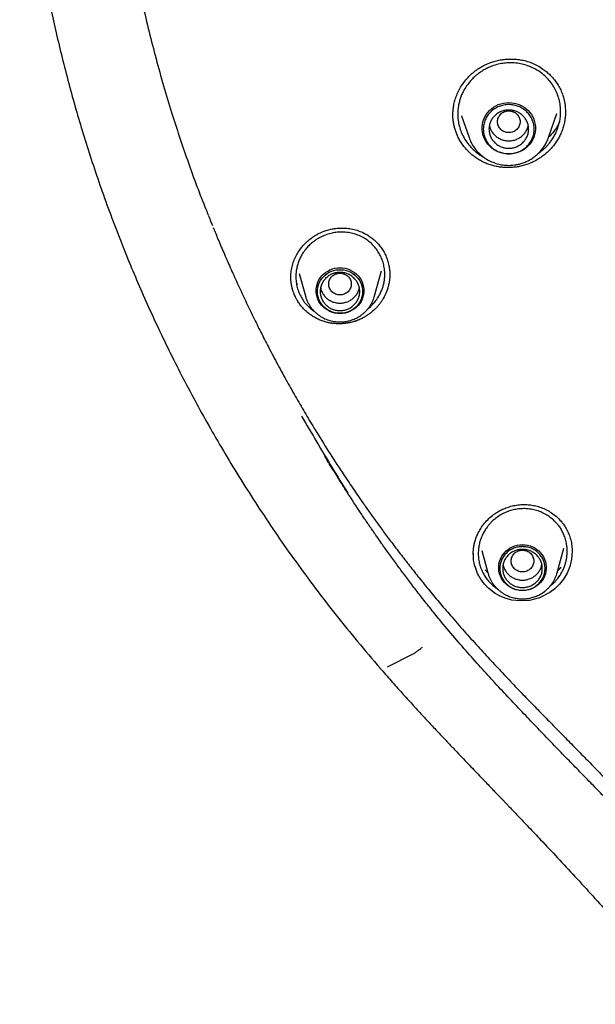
# Model space of a CAD drawing. Header units: millimetres. Extents: x 8 to 849, y 12 to 2010.
# Tile 71 of 113: x 359 to 379, y 1792 to 1827. Entities that reach past the tile are written whole.
import ezdxf

# ---------------------------------------------------------------- set-up
doc = ezdxf.new("R2010")
doc.units = ezdxf.units.MM

msp = doc.modelspace()

# ---------------------------------------------------------------- linework, layer by layer
at = {"color": 7, "linetype": 'Continuous', "lineweight": 30}
for p, q in [((377.506, 1822.78), (377.8, 1823.632)), ((377.8, 1823.632), (377.798, 1823.626)), ((378.101, 1823.715), (378.103, 1823.677)), ((374.432, 1823.546), (374.696, 1822.78)), ((374.438, 1823.539), (374.435, 1823.547)), ((371.36, 1817.182), (371.599, 1818.064)), ((368.403, 1817.821), (368.403, 1817.835)), ((368.7, 1817.972), (368.914, 1817.182)), ((371.895, 1817.97), (371.894, 1817.931)), ((368.637, 1817.568), (368.62, 1817.602)), ((371.362, 1817.189), (371.36, 1817.182)), ((378.109, 1808.992), (378.13, 1808.957)), ((374.847, 1808.043), (374.847, 1808.061)), ((375.146, 1808.186), (375.361, 1807.393)), ((377.807, 1807.393), (378.043, 1808.264)), ((378.341, 1808.156), (378.341, 1808.134)), ((375.356, 1807.392), (375.266, 1807.497)), ((377.809, 1807.399), (377.807, 1807.393)), ((375.504, 1806.977), (375.383, 1807.102)), ((371.821, 1804.073), (372.722, 1804.528))]:
    msp.add_line(p, q, dxfattribs=at)
at = {"color": 7, "linetype": 'Continuous', "lineweight": 30, "flags": 128}
for points in [[(376.101, 1822.197), (376.006, 1822.202), (375.911, 1822.216), (375.819, 1822.239), (375.729, 1822.271), (375.643, 1822.311), (375.562, 1822.36), (375.486, 1822.417), (375.417, 1822.48), (375.355, 1822.55), (375.3, 1822.626), (375.254, 1822.706), (375.216, 1822.791), (375.188, 1822.879), (375.168, 1822.969), (375.159, 1823.06), (375.159, 1823.153), (375.168, 1823.244), (375.188, 1823.334), (375.216, 1823.422), (375.254, 1823.507), (375.3, 1823.588), (375.355, 1823.663), (375.417, 1823.733), (375.486, 1823.797), (375.562, 1823.853), (375.643, 1823.902), (375.729, 1823.942), (375.819, 1823.974), (375.911, 1823.997), (376.006, 1824.011), (376.101, 1824.016), (376.197, 1824.011), (376.291, 1823.997), (376.384, 1823.974), (376.473, 1823.942), (376.559, 1823.902), (376.64, 1823.853), (376.716, 1823.797), (376.785, 1823.733), (376.847, 1823.663), (376.902, 1823.588), (376.948, 1823.507), (376.986, 1823.422), (377.015, 1823.334), (377.034, 1823.244), (377.044, 1823.153), (377.044, 1823.06), (377.034, 1822.969), (377.015, 1822.879), (376.986, 1822.791), (376.948, 1822.706), (376.902, 1822.626), (376.847, 1822.55), (376.785, 1822.48), (376.716, 1822.417), (376.64, 1822.36), (376.559, 1822.311), (376.473, 1822.271), (376.384, 1822.239), (376.291, 1822.216), (376.197, 1822.202), (376.101, 1822.197)], [(370.137, 1818.176), (370.228, 1818.171), (370.318, 1818.157), (370.405, 1818.134), (370.49, 1818.101), (370.57, 1818.06), (370.646, 1818.011), (370.715, 1817.954), (370.778, 1817.891), (370.833, 1817.821), (370.88, 1817.746), (370.918, 1817.666), (370.947, 1817.583), (370.966, 1817.497), (370.976, 1817.41), (370.976, 1817.322), (370.966, 1817.235), (370.947, 1817.15), (370.918, 1817.067), (370.88, 1816.987), (370.833, 1816.912), (370.778, 1816.842), (370.715, 1816.778), (370.646, 1816.722), (370.57, 1816.672), (370.49, 1816.631), (370.405, 1816.599), (370.318, 1816.575), (370.228, 1816.561), (370.137, 1816.557), (370.046, 1816.561), (369.956, 1816.575), (369.869, 1816.599), (369.784, 1816.631), (369.704, 1816.672), (369.629, 1816.722), (369.559, 1816.778), (369.497, 1816.842), (369.442, 1816.912), (369.395, 1816.987), (369.356, 1817.067), (369.327, 1817.15), (369.308, 1817.235), (369.298, 1817.322), (369.298, 1817.41), (369.308, 1817.497), (369.327, 1817.583), (369.356, 1817.666), (369.395, 1817.746), (369.442, 1817.821), (369.497, 1817.891), (369.559, 1817.954), (369.629, 1818.011), (369.704, 1818.06), (369.784, 1818.101), (369.869, 1818.134), (369.956, 1818.157), (370.046, 1818.171), (370.137, 1818.176)], [(370.137, 1816.566), (370.049, 1816.57), (369.962, 1816.584), (369.877, 1816.608), (369.796, 1816.64), (369.718, 1816.68), (369.646, 1816.728), (369.579, 1816.784), (369.52, 1816.847), (369.467, 1816.915), (369.423, 1816.989), (369.388, 1817.066), (369.362, 1817.147), (369.345, 1817.231), (369.337, 1817.315), (369.34, 1817.4), (369.352, 1817.484), (369.374, 1817.567), (369.404, 1817.646), (369.444, 1817.722), (369.492, 1817.793), (369.549, 1817.859), (369.612, 1817.918), (369.681, 1817.97), (369.756, 1818.015), (369.836, 1818.051), (369.919, 1818.079), (370.005, 1818.097), (370.093, 1818.106), (370.181, 1818.106), (370.269, 1818.097), (370.355, 1818.079), (370.438, 1818.051), (370.518, 1818.015), (370.593, 1817.97), (370.662, 1817.918), (370.726, 1817.859), (370.782, 1817.793), (370.83, 1817.722), (370.87, 1817.646), (370.901, 1817.567), (370.922, 1817.484), (370.934, 1817.4), (370.937, 1817.315), (370.93, 1817.231), (370.913, 1817.147), (370.886, 1817.066), (370.851, 1816.989), (370.807, 1816.915), (370.755, 1816.847), (370.695, 1816.784), (370.628, 1816.728), (370.556, 1816.68), (370.479, 1816.64), (370.397, 1816.608), (370.312, 1816.584), (370.225, 1816.57), (370.137, 1816.566)], [(376.584, 1808.387), (376.675, 1808.382), (376.765, 1808.368), (376.852, 1808.344), (376.937, 1808.312), (377.017, 1808.271), (377.093, 1808.222), (377.162, 1808.165), (377.225, 1808.101), (377.28, 1808.031), (377.327, 1807.956), (377.365, 1807.877), (377.394, 1807.793), (377.413, 1807.708), (377.423, 1807.621), (377.423, 1807.533), (377.413, 1807.446), (377.394, 1807.36), (377.365, 1807.277), (377.327, 1807.198), (377.28, 1807.122), (377.225, 1807.053), (377.162, 1806.989), (377.093, 1806.932), (377.017, 1806.883), (376.937, 1806.842), (376.852, 1806.809), (376.765, 1806.786), (376.675, 1806.772), (376.584, 1806.767), (376.493, 1806.772), (376.403, 1806.786), (376.316, 1806.809), (376.231, 1806.842), (376.151, 1806.883), (376.076, 1806.932), (376.006, 1806.989), (375.944, 1807.053), (375.889, 1807.122), (375.842, 1807.198), (375.803, 1807.277), (375.774, 1807.36), (375.755, 1807.446), (375.745, 1807.533), (375.745, 1807.621), (375.755, 1807.708), (375.774, 1807.793), (375.803, 1807.877), (375.842, 1807.956), (375.889, 1808.031), (375.944, 1808.101), (376.006, 1808.165), (376.076, 1808.222), (376.151, 1808.271), (376.231, 1808.312), (376.316, 1808.344), (376.403, 1808.368), (376.493, 1808.382), (376.584, 1808.387)], [(378.343, 1808.151), (378.344, 1808.146), (378.321, 1807.875), (378.258, 1807.619), (378.161, 1807.385), (378.035, 1807.173), (377.888, 1806.988), (377.725, 1806.829), (377.55, 1806.697), (377.186, 1806.512), (376.83, 1806.419), (376.5, 1806.398), (376.21, 1806.432), (375.969, 1806.498), (375.775, 1806.58), (375.624, 1806.665), (375.513, 1806.741), (375.438, 1806.801), (375.394, 1806.839), (375.384, 1806.849), (375.381, 1806.851), (375.38, 1806.852), (375.38, 1806.852), (375.38, 1806.852), (375.38, 1806.852), (375.38, 1806.852)]]:
    msp.add_lwpolyline(points, dxfattribs=at)
at = {"color": 7, "linetype": 'Continuous', "lineweight": 30}
for points, knots in [([(377.417, 1873.446), (377.154, 1873.199), (376.513, 1872.594), (375.741, 1871.799), (375.211, 1871.235), (375.022, 1871.029), (374.969, 1870.972), (374.917, 1870.916), (374.865, 1870.859), (374.814, 1870.802), (374.762, 1870.745), (374.709, 1870.687), (374.644, 1870.615), (374.547, 1870.507), (374.404, 1870.347), (374.21, 1870.128), (373.972, 1869.854), (373.69, 1869.526), (373.36, 1869.134), (372.982, 1868.676), (372.558, 1868.148), (372.095, 1867.554), (371.595, 1866.891), (371.062, 1866.159), (370.626, 1865.537), (370.321, 1865.087), (370.152, 1864.835), (370.01, 1864.62), (369.871, 1864.407), (369.734, 1864.196), (369.6, 1863.987), (369.394, 1863.662), (369.124, 1863.226), (368.742, 1862.593), (368.336, 1861.894), (367.914, 1861.136), (367.608, 1860.565), (367.403, 1860.17), (367.285, 1859.942), (367.172, 1859.718), (367.062, 1859.5), (366.956, 1859.285), (366.854, 1859.076), (366.498, 1858.34), (365.917, 1857.063), (365.168, 1855.219), (364.496, 1853.349), (363.926, 1851.53), (363.448, 1849.768), (363.067, 1848.137), (362.841, 1846.999), (362.727, 1846.364), (362.693, 1846.166), (362.659, 1845.968), (362.626, 1845.77), (362.594, 1845.572), (362.539, 1845.222), (362.461, 1844.698), (362.364, 1843.979), (362.271, 1843.194), (362.186, 1842.343), (362.12, 1841.541), (362.071, 1840.801), (362.037, 1840.137), (362.011, 1839.444), (361.994, 1838.714), (361.989, 1837.951), (361.997, 1837.13), (362.02, 1836.291), (362.058, 1835.457), (362.106, 1834.682), (362.162, 1833.967), (362.225, 1833.292), (362.292, 1832.662), (362.346, 1832.21), (362.38, 1831.937), (362.395, 1831.82), (362.41, 1831.707), (362.425, 1831.597), (362.44, 1831.49), (362.454, 1831.387), (362.553, 1830.683), (362.766, 1829.374), (363.155, 1827.465), (363.625, 1825.557), (364.154, 1823.729), (364.738, 1821.985), (365.179, 1820.772), (365.45, 1820.121), (365.494, 1820.017)], [0, 0, 0, 0, 0.01833, 0.044809, 0.056459, 0.057767, 0.059075, 0.060382, 0.06169, 0.062998, 0.064306, 0.065613, 0.067014, 0.069245, 0.07302, 0.077992, 0.08416, 0.091526, 0.100088, 0.110317, 0.121855, 0.1347, 0.148853, 0.164314, 0.181083, 0.187746, 0.192203, 0.196606, 0.200958, 0.205258, 0.209507, 0.213704, 0.224982, 0.23587, 0.251628, 0.266492, 0.280464, 0.284968, 0.289371, 0.293673, 0.297873, 0.301972, 0.30597, 0.309867, 0.344064, 0.378259, 0.412454, 0.446648, 0.476739, 0.50683, 0.53331, 0.536778, 0.540246, 0.543713, 0.547181, 0.550649, 0.554116, 0.565529, 0.578063, 0.591718, 0.606495, 0.622393, 0.63341, 0.644908, 0.656887, 0.669347, 0.682792, 0.696439, 0.711884, 0.726313, 0.739726, 0.752122, 0.763503, 0.774848, 0.784963, 0.787065, 0.789105, 0.791082, 0.792998, 0.794852, 0.796644, 0.798374, 0.831702, 0.865311, 0.8992, 0.93337, 0.963672, 0.994192, 1, 1, 1, 1]), ([(358.927, 1841.199), (358.923, 1841.139), (358.916, 1841.017), (358.906, 1840.804), (358.892, 1840.566), (358.878, 1840.288), (358.865, 1839.993), (358.853, 1839.681), (358.842, 1839.352), (358.832, 1838.984), (358.825, 1838.573), (358.821, 1838.12), (358.82, 1837.643), (358.825, 1837.171), (358.833, 1836.707), (358.845, 1836.251), (358.863, 1835.773), (358.886, 1835.269), (358.916, 1834.738), (358.953, 1834.181), (358.997, 1833.614), (359.049, 1833.039), (359.107, 1832.456), (359.175, 1831.851), (359.254, 1831.223), (359.344, 1830.572), (359.449, 1829.876), (359.572, 1829.134), (359.716, 1828.344), (359.879, 1827.527), (360.061, 1826.683), (360.265, 1825.812), (360.492, 1824.915), (360.736, 1824.018), (360.997, 1823.124), (361.275, 1822.234), (361.576, 1821.323), (361.904, 1820.392), (362.26, 1819.442), (362.625, 1818.522), (362.998, 1817.634), (363.375, 1816.778), (363.776, 1815.911), (364.203, 1815.033), (364.653, 1814.15), (365.126, 1813.263), (365.624, 1812.372), (366.149, 1811.474), (366.707, 1810.564), (367.298, 1809.641), (367.925, 1808.708), (368.583, 1807.771), (369.275, 1806.833), (369.999, 1805.893), (370.76, 1804.956), (371.287, 1804.338), (371.552, 1804.026)], [0, 0, 0, 0, 0.004314, 0.008883, 0.015361, 0.022297, 0.029664, 0.037461, 0.045686, 0.054338, 0.065078, 0.076406, 0.088319, 0.100824, 0.111713, 0.123062, 0.134989, 0.147581, 0.160844, 0.174786, 0.189412, 0.203427, 0.218029, 0.233225, 0.24902, 0.265421, 0.282434, 0.301701, 0.321712, 0.342476, 0.363997, 0.386283, 0.40934, 0.433174, 0.455709, 0.478907, 0.502772, 0.527309, 0.552522, 0.578416, 0.601105, 0.6243, 0.648002, 0.672211, 0.696924, 0.721687, 0.746936, 0.77267, 0.798887, 0.826137, 0.853886, 0.882133, 0.910873, 0.940101, 0.969812, 1, 1, 1, 1]), ([(374.126, 1823.568), (374.127, 1823.614), (374.128, 1823.715), (374.147, 1823.876), (374.183, 1824.051), (374.24, 1824.234), (374.32, 1824.42), (374.424, 1824.604), (374.548, 1824.776), (374.686, 1824.932), (374.836, 1825.071), (374.994, 1825.192), (375.157, 1825.294), (375.325, 1825.378), (375.494, 1825.445), (375.665, 1825.495), (375.83, 1825.528), (375.991, 1825.548), (376.152, 1825.556), (376.327, 1825.55), (376.513, 1825.529), (376.708, 1825.487), (376.91, 1825.421), (377.113, 1825.327), (377.291, 1825.216), (377.443, 1825.099), (377.569, 1824.983), (377.688, 1824.852), (377.798, 1824.706), (377.896, 1824.546), (377.948, 1824.43), (377.974, 1824.371)], [0, 0, 0, 0, 0.026, 0.057489, 0.090884, 0.12623, 0.163577, 0.202711, 0.241606, 0.279518, 0.316428, 0.352308, 0.387137, 0.420909, 0.45366, 0.485496, 0.517572, 0.544318, 0.573558, 0.605261, 0.639372, 0.675823, 0.714545, 0.755684, 0.799487, 0.83017, 0.862, 0.89494, 0.928944, 0.963972, 1, 1, 1, 1]), ([(377.807, 1824.337), (377.778, 1824.402), (377.719, 1824.532), (377.6, 1824.713), (377.457, 1824.883), (377.289, 1825.035), (377.099, 1825.167), (376.934, 1825.252), (376.805, 1825.303), (376.718, 1825.334), (376.622, 1825.361), (376.519, 1825.385), (376.407, 1825.404), (376.267, 1825.418), (376.094, 1825.421), (375.887, 1825.403), (375.67, 1825.358), (375.476, 1825.294), (375.314, 1825.22), (375.187, 1825.15), (375.052, 1825.062), (374.915, 1824.953), (374.77, 1824.812), (374.64, 1824.655), (374.531, 1824.485), (374.463, 1824.351), (374.422, 1824.251), (374.396, 1824.182), (374.374, 1824.113), (374.354, 1824.044), (374.329, 1823.94), (374.306, 1823.8), (374.294, 1823.606), (374.307, 1823.396), (374.348, 1823.173), (374.399, 1823.033), (374.424, 1822.963)], [0, 0, 0, 0, 0.038268, 0.077292, 0.117073, 0.15761, 0.198902, 0.240946, 0.256243, 0.27269, 0.290287, 0.309032, 0.328923, 0.349959, 0.383648, 0.419898, 0.458703, 0.500052, 0.526528, 0.551972, 0.576387, 0.611076, 0.643462, 0.683063, 0.718599, 0.750081, 0.76316, 0.776176, 0.789129, 0.802021, 0.81485, 0.846645, 0.878061, 0.919356, 0.959998, 1, 1, 1, 1]), ([(377.154, 1822.226), (377.173, 1822.239), (377.226, 1822.275), (377.299, 1822.336), (377.377, 1822.406), (377.445, 1822.475), (377.508, 1822.547), (377.566, 1822.619), (377.619, 1822.692), (377.667, 1822.765), (377.709, 1822.838), (377.747, 1822.91), (377.783, 1822.986), (377.817, 1823.067), (377.847, 1823.155), (377.874, 1823.242), (377.902, 1823.359), (377.925, 1823.506), (377.937, 1823.7), (377.924, 1823.91), (377.882, 1824.13), (377.832, 1824.269), (377.807, 1824.337)], [0, 0, 0, 0, 0.028684, 0.078022, 0.117835, 0.158613, 0.19825, 0.236746, 0.274099, 0.310306, 0.345368, 0.379282, 0.412048, 0.451046, 0.489746, 0.528149, 0.566254, 0.641545, 0.715643, 0.812553, 0.907338, 1, 1, 1, 1]), ([(377.974, 1824.371), (378, 1824.299), (378.051, 1824.154), (378.094, 1823.933), (378.101, 1823.786), (378.104, 1823.715)], [0, 0, 0, 0, 0.343918, 0.685775, 1, 1, 1, 1]), ([(378.105, 1823.694), (378.105, 1823.658), (378.104, 1823.569), (378.089, 1823.426), (378.059, 1823.265), (378.015, 1823.105), (377.957, 1822.95), (377.887, 1822.801), (377.804, 1822.659), (377.709, 1822.522), (377.602, 1822.393), (377.485, 1822.274), (377.36, 1822.165), (377.225, 1822.065), (377.081, 1821.976), (376.93, 1821.9), (376.773, 1821.835), (376.609, 1821.784), (376.443, 1821.747), (376.277, 1821.724), (376.112, 1821.714), (375.945, 1821.717), (375.778, 1821.734), (375.613, 1821.764), (375.449, 1821.809), (375.289, 1821.868), (375.137, 1821.94), (374.995, 1822.024), (374.862, 1822.117), (374.737, 1822.221), (374.62, 1822.337), (374.513, 1822.464), (374.416, 1822.6), (374.331, 1822.746), (374.285, 1822.85), (374.262, 1822.902)], [0, 0, 0, 0, 0.0201402, 0.0501561, 0.0801717, 0.1110601, 0.1419481, 0.1719239, 0.2019003, 0.2327529, 0.2636063, 0.2935566, 0.3235071, 0.3542944, 0.3850812, 0.4155499, 0.4460175, 0.4774219, 0.5088277, 0.5385868, 0.5683464, 0.5989162, 0.6294856, 0.6601549, 0.6908229, 0.7224456, 0.7540692, 0.7837614, 0.8134541, 0.8439837, 0.8745133, 0.9054043, 0.9362948, 0.9681478, 1, 1, 1, 1]), ([(376.101, 1823.723), (376.049, 1823.717), (375.944, 1823.705), (375.811, 1823.616), (375.723, 1823.489), (375.69, 1823.337), (375.723, 1823.186), (375.811, 1823.057), (375.944, 1822.973), (376.101, 1822.941), (376.258, 1822.973), (376.392, 1823.057), (376.48, 1823.186), (376.512, 1823.337), (376.48, 1823.489), (376.392, 1823.616), (376.258, 1823.705), (376.153, 1823.717), (376.101, 1823.723)], [0, 0, 0, 0, 0.0625, 0.125, 0.1875, 0.25, 0.3125, 0.375, 0.4375, 0.5, 0.5625, 0.625, 0.6875, 0.75, 0.8125, 0.875, 0.9375, 1, 1, 1, 1]), ([(374.262, 1822.902), (374.246, 1822.945), (374.213, 1823.03), (374.176, 1823.162), (374.149, 1823.297), (374.132, 1823.434), (374.124, 1823.538), (374.126, 1823.595), (374.126, 1823.606)], [0, 0, 0, 0, 0.189751, 0.380489, 0.570721, 0.760954, 0.95517, 1, 1, 1, 1]), ([(377.895, 1823.338), (377.885, 1823.315), (377.852, 1823.242), (377.782, 1823.121), (377.681, 1822.976), (377.589, 1822.863), (377.526, 1822.803), (377.509, 1822.787)], [0, 0, 0, 0, 0.1149874, 0.3623064, 0.6229699, 0.8974298, 1, 1, 1, 1]), ([(374.424, 1822.963), (374.455, 1822.895), (374.517, 1822.757), (374.646, 1822.567), (374.799, 1822.391), (374.979, 1822.24), (375.107, 1822.147), (375.178, 1822.113), (375.179, 1822.113)], [0, 0, 0, 0, 0.194488, 0.392488, 0.59406, 0.799263, 0.997534, 1, 1, 1, 1]), ([(375.415, 1823.206), (375.415, 1823.206), (375.419, 1823.162), (375.452, 1823.078), (375.515, 1822.96), (375.603, 1822.857), (375.71, 1822.773), (375.832, 1822.71), (375.964, 1822.67), (376.055, 1822.665), (376.101, 1822.663)], [0, 0, 0, 0, 0.000201, 0.14303, 0.285858, 0.428687, 0.571515, 0.714343, 0.857172, 1, 1, 1, 1]), ([(376.101, 1822.663), (376.147, 1822.665), (376.239, 1822.67), (376.371, 1822.71), (376.493, 1822.773), (376.599, 1822.857), (376.687, 1822.96), (376.75, 1823.078), (376.783, 1823.162), (376.788, 1823.206), (376.788, 1823.206)], [0, 0, 0, 0, 0.1428284, 0.2856567, 0.4284851, 0.5713135, 0.7141418, 0.8569702, 0.9997986, 1, 1, 1, 1]), ([(374.696, 1822.78), (374.72, 1822.719), (374.769, 1822.594), (374.877, 1822.42), (375.01, 1822.258), (375.168, 1822.114), (375.347, 1821.992), (375.541, 1821.898), (375.742, 1821.834), (375.946, 1821.799), (376.148, 1821.792), (376.325, 1821.809), (376.478, 1821.841), (376.613, 1821.882), (376.754, 1821.941), (376.898, 1822.019), (377.043, 1822.12), (377.169, 1822.234), (377.278, 1822.357), (377.367, 1822.484), (377.447, 1822.625), (377.486, 1822.728), (377.506, 1822.78)], [0, 0, 0, 0, 0.053881, 0.109326, 0.166481, 0.225544, 0.285572, 0.34436, 0.40186, 0.458087, 0.513056, 0.56678, 0.602436, 0.640806, 0.682334, 0.727065, 0.775039, 0.826292, 0.866914, 0.909405, 0.953769, 1, 1, 1, 1]), ([(365.49, 1820.016), (365.519, 1819.944), (365.565, 1819.829), (365.611, 1819.714), (365.628, 1819.671)], [0, 0, 0, 0, 0.627292, 1, 1, 1, 1]), ([(365.658, 1819.599), (365.717, 1819.454), (365.846, 1819.136), (366.058, 1818.643), (366.293, 1818.109), (366.543, 1817.556), (366.803, 1816.996), (367.069, 1816.442), (367.336, 1815.904), (367.624, 1815.341), (367.933, 1814.756), (368.264, 1814.152), (368.593, 1813.57), (368.923, 1813.003), (369.3, 1812.375), (369.727, 1811.689), (370.101, 1811.112), (370.374, 1810.702), (370.548, 1810.444), (370.739, 1810.164), (370.947, 1809.863), (371.174, 1809.542), (371.419, 1809.2), (371.684, 1808.838), (371.968, 1808.457), (372.273, 1808.056), (372.597, 1807.639), (372.941, 1807.206), (373.304, 1806.759), (373.69, 1806.295), (373.959, 1805.982), (374.096, 1805.823)], [0, 0, 0, 0, 0.028687, 0.062868, 0.098751, 0.136344, 0.175236, 0.213384, 0.250538, 0.286698, 0.330747, 0.37323, 0.41428, 0.454731, 0.494729, 0.549965, 0.604319, 0.621847, 0.641027, 0.661883, 0.684418, 0.708633, 0.734532, 0.762119, 0.791397, 0.822371, 0.855047, 0.8888, 0.924206, 0.96127, 1, 1, 1, 1]), ([(368.4, 1817.802), (368.4, 1817.859), (368.402, 1817.976), (368.429, 1818.165), (368.481, 1818.36), (368.559, 1818.55), (368.659, 1818.73), (368.765, 1818.878), (368.868, 1818.998), (368.966, 1819.096), (369.077, 1819.191), (369.207, 1819.286), (369.362, 1819.378), (369.526, 1819.453), (369.694, 1819.51), (369.86, 1819.55), (370.041, 1819.575), (370.232, 1819.583), (370.433, 1819.57), (370.64, 1819.533), (370.848, 1819.466), (371.03, 1819.38), (371.186, 1819.283), (371.315, 1819.185), (371.438, 1819.072), (371.551, 1818.944), (371.655, 1818.802), (371.71, 1818.697), (371.738, 1818.645)], [0, 0, 0, 0, 0.037926, 0.079082, 0.122781, 0.1664, 0.209725, 0.252774, 0.281315, 0.309709, 0.339575, 0.373295, 0.410861, 0.452293, 0.485985, 0.521924, 0.560087, 0.600411, 0.64281, 0.68718, 0.733507, 0.782197, 0.816022, 0.850897, 0.886778, 0.923615, 0.961363, 1, 1, 1, 1]), ([(371.57, 1818.596), (371.541, 1818.65), (371.483, 1818.759), (371.369, 1818.909), (371.236, 1819.047), (371.082, 1819.169), (370.91, 1819.272), (370.758, 1819.337), (370.633, 1819.377), (370.538, 1819.402), (370.433, 1819.421), (370.319, 1819.434), (370.184, 1819.44), (370.027, 1819.432), (369.85, 1819.404), (369.664, 1819.353), (369.5, 1819.286), (369.364, 1819.212), (369.257, 1819.144), (369.146, 1819.059), (369.034, 1818.957), (368.917, 1818.826), (368.814, 1818.683), (368.731, 1818.531), (368.678, 1818.406), (368.645, 1818.308), (368.623, 1818.231), (368.606, 1818.154), (368.588, 1818.052), (368.576, 1817.924), (368.577, 1817.756), (368.6, 1817.575), (368.649, 1817.385), (368.701, 1817.267), (368.727, 1817.209)], [0, 0, 0, 0, 0.03826, 0.077268, 0.117025, 0.157535, 0.198797, 0.240814, 0.259218, 0.2793, 0.301059, 0.324492, 0.349596, 0.383317, 0.419636, 0.458546, 0.500037, 0.526673, 0.552248, 0.576766, 0.611553, 0.643973, 0.683517, 0.718879, 0.750072, 0.766494, 0.782807, 0.799011, 0.815107, 0.846968, 0.878405, 0.919659, 0.960186, 1, 1, 1, 1]), ([(371.129, 1816.732), (371.134, 1816.735), (371.186, 1816.774), (371.271, 1816.857), (371.388, 1816.988), (371.488, 1817.132), (371.569, 1817.28), (371.618, 1817.397), (371.648, 1817.483), (371.666, 1817.544), (371.681, 1817.606), (371.694, 1817.667), (371.71, 1817.76), (371.721, 1817.883), (371.72, 1818.051), (371.696, 1818.232), (371.648, 1818.421), (371.596, 1818.538), (371.57, 1818.596)], [0, 0, 0, 0, 0.009067, 0.092121, 0.168846, 0.261249, 0.342346, 0.412108, 0.443211, 0.474135, 0.50488, 0.535446, 0.565834, 0.640993, 0.715037, 0.811998, 0.906983, 1, 1, 1, 1]), ([(371.738, 1818.645), (371.762, 1818.59), (371.81, 1818.48), (371.858, 1818.306), (371.889, 1818.136), (371.894, 1818.023), (371.896, 1817.97)], [0, 0, 0, 0, 0.258749, 0.516265, 0.773066, 1, 1, 1, 1]), ([(368.565, 1817.136), (368.555, 1817.158), (368.539, 1817.191), (368.52, 1817.235), (368.507, 1817.269), (368.494, 1817.303), (368.478, 1817.349), (368.464, 1817.396), (368.451, 1817.443), (368.443, 1817.478), (368.435, 1817.514), (368.428, 1817.55), (368.421, 1817.585), (368.414, 1817.634), (368.408, 1817.682), (368.404, 1817.73), (368.401, 1817.767), (368.4, 1817.791), (368.4, 1817.803)], [0, 0, 0, 0, 0.105312, 0.157959, 0.210605, 0.263252, 0.315898, 0.42121, 0.473856, 0.526503, 0.579149, 0.631796, 0.684442, 0.737089, 0.8424, 0.895046, 0.947693, 1, 1, 1, 1]), ([(371.898, 1817.946), (371.898, 1817.941), (371.899, 1817.912), (371.897, 1817.87), (371.894, 1817.822), (371.891, 1817.785), (371.887, 1817.749), (371.882, 1817.713), (371.877, 1817.677), (371.869, 1817.628), (371.859, 1817.581), (371.847, 1817.533), (371.838, 1817.497), (371.828, 1817.462), (371.817, 1817.427), (371.801, 1817.381), (371.784, 1817.335), (371.765, 1817.289), (371.751, 1817.255), (371.735, 1817.222), (371.719, 1817.189), (371.702, 1817.156), (371.679, 1817.112), (371.654, 1817.07), (371.628, 1817.028), (371.607, 1816.997), (371.587, 1816.966), (371.565, 1816.936), (371.535, 1816.896), (371.504, 1816.858), (371.472, 1816.82), (371.448, 1816.792), (371.422, 1816.765), (371.397, 1816.738), (371.37, 1816.711), (371.334, 1816.677), (371.297, 1816.644), (371.259, 1816.612), (371.23, 1816.588), (371.201, 1816.565), (371.171, 1816.543), (371.141, 1816.521), (371.099, 1816.493), (371.057, 1816.466), (371.015, 1816.441), (370.982, 1816.422), (370.949, 1816.404), (370.916, 1816.387), (370.882, 1816.371), (370.837, 1816.35), (370.791, 1816.33), (370.744, 1816.312), (370.709, 1816.299), (370.674, 1816.287), (370.638, 1816.276), (370.59, 1816.262), (370.542, 1816.249), (370.494, 1816.238), (370.457, 1816.231), (370.42, 1816.224), (370.383, 1816.218), (370.346, 1816.212), (370.297, 1816.206), (370.248, 1816.201), (370.198, 1816.198), (370.161, 1816.197), (370.123, 1816.196), (370.086, 1816.196), (370.049, 1816.196), (369.999, 1816.198), (369.95, 1816.202), (369.901, 1816.207), (369.864, 1816.211), (369.827, 1816.217), (369.79, 1816.223), (369.754, 1816.229), (369.706, 1816.239), (369.658, 1816.251), (369.574, 1816.274), (369.471, 1816.309), (369.338, 1816.367), (369.211, 1816.435), (369.09, 1816.514), (368.976, 1816.604), (368.872, 1816.701), (368.776, 1816.807), (368.689, 1816.921), (368.618, 1817.032), (368.581, 1817.105), (368.565, 1817.136)], [0, 0, 0, 0, 0.003244, 0.019031, 0.026923, 0.034815, 0.042707, 0.050599, 0.058491, 0.066383, 0.08217, 0.090062, 0.097954, 0.105846, 0.113739, 0.121631, 0.137418, 0.14531, 0.153202, 0.161094, 0.168986, 0.176878, 0.18477, 0.200557, 0.208449, 0.216341, 0.224233, 0.232125, 0.240017, 0.255804, 0.263696, 0.271588, 0.27948, 0.287372, 0.295264, 0.303156, 0.318943, 0.326835, 0.334727, 0.342619, 0.350511, 0.358403, 0.366295, 0.382082, 0.389974, 0.397866, 0.405758, 0.41365, 0.421542, 0.429434, 0.445221, 0.453113, 0.461005, 0.468897, 0.476789, 0.484681, 0.500468, 0.50836, 0.516252, 0.524144, 0.532036, 0.539928, 0.54782, 0.563607, 0.571499, 0.579391, 0.587283, 0.595175, 0.603067, 0.610959, 0.626746, 0.634638, 0.64253, 0.650422, 0.658314, 0.666206, 0.674098, 0.689885, 0.697777, 0.729374, 0.759971, 0.790568, 0.822046, 0.853525, 0.884119, 0.914713, 0.946191, 0.977668, 1, 1, 1, 1]), ([(370.137, 1817.985), (370.085, 1817.979), (369.98, 1817.967), (369.847, 1817.879), (369.759, 1817.751), (369.726, 1817.599), (369.759, 1817.448), (369.847, 1817.32), (369.98, 1817.235), (370.137, 1817.204), (370.294, 1817.235), (370.428, 1817.32), (370.516, 1817.448), (370.548, 1817.599), (370.516, 1817.751), (370.428, 1817.879), (370.294, 1817.967), (370.189, 1817.979), (370.137, 1817.985)], [0, 0, 0, 0, 0.0625, 0.125, 0.1875, 0.25, 0.3125, 0.375, 0.4375, 0.5, 0.5625, 0.625, 0.6875, 0.75, 0.8125, 0.875, 0.9375, 1, 1, 1, 1]), ([(369.452, 1817.474), (369.454, 1817.461), (369.461, 1817.405), (369.501, 1817.311), (369.57, 1817.196), (369.663, 1817.097), (369.774, 1817.018), (369.898, 1816.961), (370.032, 1816.928), (370.17, 1816.921), (370.307, 1816.941), (370.437, 1816.985), (370.556, 1817.053), (370.658, 1817.143), (370.74, 1817.249), (370.798, 1817.361), (370.815, 1817.438), (370.822, 1817.473)], [0, 0, 0, 0, 0.0198763, 0.0909428, 0.1620092, 0.2330757, 0.3041422, 0.3752087, 0.4462752, 0.5173416, 0.5884081, 0.6594746, 0.7305411, 0.8016076, 0.872674, 0.9437405, 1, 1, 1, 1]), ([(368.727, 1817.209), (368.757, 1817.154), (368.817, 1817.041), (368.936, 1816.885), (369.067, 1816.755), (369.17, 1816.67), (369.226, 1816.636), (369.238, 1816.628)], [0, 0, 0, 0, 0.241963, 0.491794, 0.749585, 0.948274, 1, 1, 1, 1]), ([(368.915, 1817.184), (368.918, 1817.17), (368.93, 1817.122), (368.96, 1817.042), (369.004, 1816.945), (369.055, 1816.854), (369.113, 1816.77), (369.174, 1816.694), (369.242, 1816.622), (369.315, 1816.556), (369.392, 1816.497), (369.474, 1816.443), (369.56, 1816.396), (369.648, 1816.356), (369.738, 1816.323), (369.826, 1816.298), (369.906, 1816.281), (369.976, 1816.271), (370.051, 1816.263), (370.105, 1816.262), (370.137, 1816.261)], [0, 0, 0, 0, 0.025915, 0.090629, 0.155964, 0.221991, 0.281655, 0.341327, 0.400988, 0.460614, 0.520167, 0.579588, 0.638776, 0.697553, 0.755548, 0.811865, 0.863574, 0.903582, 0.941105, 1, 1, 1, 1]), ([(370.137, 1816.261), (370.173, 1816.262), (370.223, 1816.263), (370.297, 1816.271), (370.361, 1816.28), (370.436, 1816.295), (370.514, 1816.316), (370.594, 1816.344), (370.675, 1816.377), (370.756, 1816.418), (370.835, 1816.465), (370.911, 1816.518), (370.985, 1816.578), (371.054, 1816.644), (371.119, 1816.716), (371.178, 1816.793), (371.231, 1816.875), (371.279, 1816.961), (371.318, 1817.052), (371.346, 1817.129), (371.358, 1817.175), (371.361, 1817.189)], [0, 0, 0, 0, 0.064497, 0.090894, 0.134708, 0.18031, 0.229321, 0.280571, 0.333589, 0.387997, 0.443531, 0.499993, 0.557237, 0.615152, 0.673656, 0.732686, 0.792195, 0.852149, 0.912528, 0.973317, 1, 1, 1, 1]), ([(368.782, 1812.927), (368.96, 1812.622), (369.317, 1812.012), (369.859, 1811.107), (370.227, 1810.509), (370.41, 1810.213)], [0, 0, 0, 0, 0.335262, 0.670425, 1, 1, 1, 1]), ([(373.661, 1805.73), (373.544, 1805.874), (373.315, 1806.156), (372.987, 1806.572), (372.681, 1806.968), (372.397, 1807.345), (372.169, 1807.653), (371.992, 1807.895), (371.864, 1808.073), (371.747, 1808.237), (371.643, 1808.383), (371.544, 1808.523), (371.454, 1808.652), (371.372, 1808.77), (371.307, 1808.865), (371.247, 1808.951), (371.187, 1809.04), (371.114, 1809.147), (371.028, 1809.273), (370.931, 1809.418), (370.688, 1809.782), (370.457, 1810.136), (370.244, 1810.469), (370.185, 1810.563), (370.138, 1810.638), (370.098, 1810.701), (370.057, 1810.767), (370.004, 1810.852), (369.93, 1810.971), (369.843, 1811.112), (369.752, 1811.259), (369.67, 1811.394), (369.62, 1811.478), (369.596, 1811.518)], [0, 0, 0, 0, 0.078981, 0.153837, 0.224568, 0.291176, 0.353662, 0.386854, 0.418249, 0.446669, 0.472065, 0.494436, 0.519156, 0.538685, 0.55545, 0.568025, 0.582898, 0.601086, 0.622592, 0.647415, 0.675237, 0.807975, 0.826541, 0.842399, 0.854964, 0.864237, 0.873892, 0.887957, 0.906436, 0.933482, 0.957953, 0.979888, 1, 1, 1, 1]), ([(374.844, 1808.041), (374.844, 1808.063), (374.844, 1808.113), (374.849, 1808.204), (374.863, 1808.318), (374.891, 1808.454), (374.935, 1808.601), (375.005, 1808.773), (375.104, 1808.958), (375.238, 1809.146), (375.391, 1809.312), (375.542, 1809.438), (375.683, 1809.533), (375.815, 1809.607), (375.964, 1809.676), (376.134, 1809.735), (376.325, 1809.782), (376.516, 1809.806), (376.701, 1809.81), (376.878, 1809.795), (377.06, 1809.76), (377.246, 1809.703), (377.434, 1809.621), (377.617, 1809.514), (377.794, 1809.381), (377.896, 1809.271), (377.948, 1809.215)], [0, 0, 0, 0, 0.016375, 0.038199, 0.065574, 0.098545, 0.136091, 0.173594, 0.228705, 0.282395, 0.334606, 0.385355, 0.418475, 0.452651, 0.490608, 0.532353, 0.57781, 0.626857, 0.665931, 0.706991, 0.750322, 0.795949, 0.843825, 0.893858, 0.945941, 1, 1, 1, 1]), ([(377.805, 1809.13), (377.763, 1809.175), (377.678, 1809.267), (377.529, 1809.385), (377.363, 1809.486), (377.182, 1809.567), (376.988, 1809.625), (376.828, 1809.651), (376.708, 1809.66), (376.627, 1809.662), (376.54, 1809.659), (376.448, 1809.651), (376.351, 1809.637), (376.23, 1809.612), (376.086, 1809.569), (375.92, 1809.499), (375.752, 1809.405), (375.609, 1809.3), (375.495, 1809.196), (375.408, 1809.104), (375.321, 1808.995), (375.238, 1808.87), (375.157, 1808.715), (375.094, 1808.551), (375.051, 1808.383), (375.03, 1808.242), (375.022, 1808.123), (375.023, 1808.021), (375.03, 1807.923), (375.042, 1807.831), (375.059, 1807.746), (375.08, 1807.664), (375.108, 1807.576), (375.145, 1807.481), (375.201, 1807.363), (375.278, 1807.233), (375.348, 1807.145), (375.383, 1807.102)], [0, 0, 0, 0, 0.038258, 0.077263, 0.117018, 0.157525, 0.198786, 0.2408, 0.256019, 0.272405, 0.289955, 0.308669, 0.328546, 0.349582, 0.383301, 0.419618, 0.458526, 0.500015, 0.526649, 0.552223, 0.576738, 0.611524, 0.643942, 0.683483, 0.718844, 0.750035, 0.771385, 0.792376, 0.813009, 0.832164, 0.849545, 0.866944, 0.884364, 0.906787, 0.93032, 0.965325, 1, 1, 1, 1]), ([(377.805, 1809.13), (377.835, 1809.093), (377.895, 1809.019), (377.944, 1808.938), (377.969, 1808.897)], [0, 0, 0, 0, 0.500017, 1, 1, 1, 1]), ([(377.948, 1809.215), (377.977, 1809.18), (378.036, 1809.109), (378.085, 1809.031), (378.109, 1808.992)], [0, 0, 0, 0, 0.49982, 1, 1, 1, 1]), ([(377.555, 1806.917), (377.587, 1806.942), (377.65, 1806.994), (377.735, 1807.078), (377.822, 1807.177), (377.905, 1807.29), (377.987, 1807.427), (378.053, 1807.569), (378.101, 1807.709), (378.13, 1807.823), (378.148, 1807.919), (378.158, 1808.001), (378.164, 1808.083), (378.166, 1808.165), (378.163, 1808.245), (378.156, 1808.325), (378.14, 1808.436), (378.108, 1808.578), (378.049, 1808.744), (377.995, 1808.847), (377.969, 1808.897)], [0, 0, 0, 0, 0.05501, 0.10912, 0.160497, 0.23241, 0.298152, 0.376164, 0.443154, 0.499095, 0.537304, 0.575141, 0.612605, 0.649697, 0.686415, 0.722761, 0.758734, 0.841182, 0.921603, 1, 1, 1, 1]), ([(378.13, 1808.957), (378.162, 1808.894), (378.227, 1808.767), (378.292, 1808.563), (378.333, 1808.359), (378.339, 1808.221), (378.342, 1808.156)], [0, 0, 0, 0, 0.254997, 0.510047, 0.765003, 1, 1, 1, 1]), ([(375.245, 1806.992), (375.212, 1807.033), (375.132, 1807.132), (375.016, 1807.325), (374.906, 1807.595), (374.845, 1807.859), (374.85, 1808.029), (374.851, 1808.079)], [0, 0, 0, 0, 0.133842, 0.323493, 0.568656, 0.873289, 1, 1, 1, 1]), ([(376.584, 1808.196), (376.532, 1808.19), (376.427, 1808.178), (376.294, 1808.089), (376.206, 1807.961), (376.173, 1807.81), (376.206, 1807.659), (376.294, 1807.53), (376.427, 1807.445), (376.584, 1807.414), (376.741, 1807.445), (376.875, 1807.53), (376.963, 1807.659), (376.995, 1807.81), (376.963, 1807.961), (376.875, 1808.089), (376.741, 1808.178), (376.636, 1808.19), (376.584, 1808.196)], [0, 0, 0, 0, 0.0625, 0.125, 0.1875, 0.25, 0.3125, 0.375, 0.4375, 0.5, 0.5625, 0.625, 0.6875, 0.75, 0.8125, 0.875, 0.9375, 1, 1, 1, 1]), ([(375.9, 1807.685), (375.904, 1807.661), (375.916, 1807.592), (375.965, 1807.488), (376.041, 1807.377), (376.139, 1807.284), (376.254, 1807.21), (376.382, 1807.16), (376.518, 1807.134), (376.656, 1807.135), (376.791, 1807.161), (376.919, 1807.213), (377.033, 1807.287), (377.131, 1807.381), (377.206, 1807.493), (377.253, 1807.596), (377.265, 1807.662), (377.269, 1807.685)], [0, 0, 0, 0, 0.040241, 0.111187, 0.182133, 0.253079, 0.324025, 0.394971, 0.465917, 0.536863, 0.607809, 0.678755, 0.749701, 0.820647, 0.891593, 0.962539, 1, 1, 1, 1]), ([(375.362, 1807.394), (375.365, 1807.38), (375.377, 1807.333), (375.407, 1807.253), (375.451, 1807.155), (375.503, 1807.064), (375.56, 1806.98), (375.621, 1806.904), (375.689, 1806.833), (375.762, 1806.767), (375.839, 1806.707), (375.921, 1806.653), (376.007, 1806.606), (376.095, 1806.566), (376.185, 1806.534), (376.273, 1806.509), (376.353, 1806.492), (376.423, 1806.481), (376.498, 1806.473), (376.552, 1806.472), (376.584, 1806.472)], [0, 0, 0, 0, 0.025915, 0.090629, 0.155964, 0.221991, 0.281655, 0.341327, 0.400988, 0.460614, 0.520167, 0.579588, 0.638776, 0.697553, 0.755548, 0.811865, 0.863574, 0.903582, 0.941105, 1, 1, 1, 1]), ([(376.584, 1806.472), (376.62, 1806.472), (376.67, 1806.474), (376.744, 1806.481), (376.808, 1806.49), (376.883, 1806.506), (376.961, 1806.527), (377.041, 1806.554), (377.122, 1806.588), (377.203, 1806.628), (377.282, 1806.675), (377.358, 1806.729), (377.432, 1806.789), (377.501, 1806.854), (377.566, 1806.926), (377.625, 1807.003), (377.678, 1807.085), (377.726, 1807.172), (377.765, 1807.263), (377.793, 1807.339), (377.805, 1807.386), (377.808, 1807.4)], [0, 0, 0, 0, 0.064497, 0.090894, 0.134708, 0.18031, 0.229321, 0.280571, 0.333589, 0.387997, 0.443531, 0.499993, 0.557237, 0.615152, 0.673656, 0.732686, 0.792195, 0.852149, 0.912528, 0.973317, 1, 1, 1, 1]), ([(377.94, 1807.594), (377.925, 1807.572), (377.89, 1807.524), (377.848, 1807.481), (377.825, 1807.457)], [0, 0, 0, 0, 0.438688, 1, 1, 1, 1]), ([(375.38, 1806.852), (375.354, 1806.877), (375.307, 1806.922), (375.264, 1806.97), (375.245, 1806.992)], [0, 0, 0, 0, 0.559763, 1, 1, 1, 1]), ([(375.504, 1806.977), (375.547, 1806.938), (375.606, 1806.885), (375.673, 1806.843), (375.692, 1806.832)], [0, 0, 0, 0, 0.727106, 1, 1, 1, 1]), ([(386.432, 1791.989), (386.373, 1792.057), (386.235, 1792.215), (386.024, 1792.455), (385.807, 1792.702), (385.608, 1792.926), (385.428, 1793.127), (385.268, 1793.307), (385.131, 1793.46), (385.017, 1793.587), (384.924, 1793.69), (384.845, 1793.777), (384.781, 1793.848), (384.732, 1793.902), (384.698, 1793.94), (384.674, 1793.966), (384.653, 1793.989), (384.62, 1794.026), (384.568, 1794.083), (384.497, 1794.162), (384.415, 1794.251), (384.33, 1794.345), (384.241, 1794.442), (384.073, 1794.626), (383.824, 1794.896), (383.538, 1795.206), (383.292, 1795.471), (383.088, 1795.691), (382.875, 1795.919), (382.645, 1796.164), (382.392, 1796.433), (382.124, 1796.716), (381.845, 1797.011), (381.557, 1797.315), (381.247, 1797.639), (380.917, 1797.984), (380.566, 1798.349), (380.202, 1798.726), (379.826, 1799.114), (379.438, 1799.513), (379.033, 1799.93), (378.61, 1800.364), (378.17, 1800.817), (377.714, 1801.288), (377.242, 1801.777), (376.755, 1802.285), (376.255, 1802.812), (375.746, 1803.356), (375.231, 1803.917), (374.71, 1804.498), (374.183, 1805.102), (373.837, 1805.519), (373.661, 1805.73)], [0, 0, 0, 0, 0.014454, 0.03344, 0.050879, 0.066772, 0.081119, 0.09392, 0.105177, 0.113759, 0.121158, 0.127375, 0.13241, 0.136336, 0.139026, 0.140562, 0.142072, 0.143918, 0.148518, 0.154411, 0.160765, 0.167731, 0.174741, 0.181792, 0.207312, 0.233358, 0.24911, 0.265048, 0.281219, 0.298879, 0.318584, 0.340329, 0.361083, 0.383401, 0.40728, 0.432715, 0.459702, 0.488231, 0.516538, 0.546214, 0.577254, 0.609643, 0.643368, 0.678409, 0.714747, 0.752357, 0.791202, 0.831257, 0.871769, 0.913426, 0.95619, 1, 1, 1, 1]), ([(374.095, 1805.823), (374.258, 1805.636), (374.578, 1805.269), (375.061, 1804.735), (375.532, 1804.225), (375.992, 1803.736), (376.435, 1803.271), (376.862, 1802.829), (377.271, 1802.408), (377.664, 1802.006), (378.063, 1801.599), (378.465, 1801.189), (378.869, 1800.777), (379.248, 1800.39), (379.604, 1800.026), (379.937, 1799.685), (380.232, 1799.382), (380.493, 1799.114), (380.725, 1798.874), (380.952, 1798.64), (381.177, 1798.407), (381.402, 1798.172), (381.629, 1797.936), (381.989, 1797.559), (382.485, 1797.037), (383.192, 1796.286), (383.977, 1795.439), (384.837, 1794.499), (385.691, 1793.546), (386.537, 1792.585), (387.373, 1791.615), (388.16, 1790.684), (388.897, 1789.791), (389.588, 1788.939), (390.272, 1788.08), (390.945, 1787.217), (391.597, 1786.363), (392.222, 1785.529), (392.815, 1784.722), (393.38, 1783.936), (393.801, 1783.339), (394.093, 1782.92), (394.271, 1782.663), (394.461, 1782.386), (394.666, 1782.086), (394.884, 1781.763), (395.117, 1781.416), (395.371, 1781.032), (395.648, 1780.609), (395.948, 1780.144), (396.261, 1779.65), (396.589, 1779.127), (396.93, 1778.573), (397.283, 1777.988), (397.648, 1777.373), (398.025, 1776.727), (398.412, 1776.05), (398.807, 1775.345), (399.209, 1774.613), (399.618, 1773.854), (399.936, 1773.253), (400.115, 1772.904), (400.158, 1772.821)], [0, 0, 0, 0, 0.017869, 0.035151, 0.05184, 0.067929, 0.083414, 0.09803, 0.112058, 0.125495, 0.138344, 0.152885, 0.166611, 0.179525, 0.19163, 0.202929, 0.213425, 0.221783, 0.229574, 0.237224, 0.244905, 0.252616, 0.260357, 0.268129, 0.289661, 0.311429, 0.341254, 0.371403, 0.401555, 0.431701, 0.461852, 0.492016, 0.517823, 0.543653, 0.569504, 0.59537, 0.621026, 0.645456, 0.669089, 0.691918, 0.713939, 0.720827, 0.728117, 0.736051, 0.744628, 0.753849, 0.763712, 0.774217, 0.786511, 0.799578, 0.813419, 0.828032, 0.843418, 0.859576, 0.876508, 0.894214, 0.912697, 0.93196, 0.951643, 0.972088, 0.993303, 1, 1, 1, 1]), ([(372.723, 1804.528), (372.743, 1804.539), (372.79, 1804.565), (372.877, 1804.629), (372.967, 1804.699), (373.027, 1804.749), (373.052, 1804.771)], [0, 0, 0, 0, 0.213859, 0.499988, 0.786128, 1, 1, 1, 1]), ([(371.55, 1804.025), (371.682, 1803.874), (371.94, 1803.579), (372.322, 1803.152), (372.686, 1802.751), (373.033, 1802.374), (373.361, 1802.021), (373.665, 1801.697), (373.945, 1801.401), (374.2, 1801.131), (374.438, 1800.882), (374.657, 1800.652), (374.866, 1800.433), (375.062, 1800.228), (375.244, 1800.038), (375.402, 1799.873), (375.535, 1799.733), (375.641, 1799.623), (375.72, 1799.54), (375.777, 1799.481), (375.82, 1799.436), (375.849, 1799.405), (375.871, 1799.382), (375.889, 1799.364), (375.909, 1799.343), (375.935, 1799.315), (375.966, 1799.283), (376.016, 1799.23), (376.089, 1799.155), (376.189, 1799.05), (376.31, 1798.923), (376.453, 1798.773), (376.62, 1798.598), (376.808, 1798.4), (377.012, 1798.185), (377.354, 1797.824), (377.832, 1797.317), (378.445, 1796.655), (379.073, 1795.969), (379.714, 1795.257), (380.366, 1794.518), (381.029, 1793.752), (381.681, 1792.98), (382.322, 1792.203), (382.951, 1791.423), (383.582, 1790.615), (384.218, 1789.781), (384.854, 1788.921), (385.557, 1787.94), (386.318, 1786.841), (387.127, 1785.621), (387.915, 1784.382), (388.679, 1783.124), (389.42, 1781.847), (390.138, 1780.552), (390.831, 1779.24), (391.489, 1777.933), (392.113, 1776.633), (392.703, 1775.34), (393.27, 1774.033), (393.747, 1772.877), (394.141, 1771.876), (394.461, 1771.034), (394.771, 1770.191), (395.067, 1769.355), (395.346, 1768.535), (395.608, 1767.736), (395.853, 1766.959), (396.083, 1766.204), (396.297, 1765.471), (396.497, 1764.765), (396.681, 1764.086), (396.852, 1763.433), (397.011, 1762.804), (397.162, 1762.181), (397.306, 1761.568), (397.442, 1760.966), (397.546, 1760.485), (397.622, 1760.121), (397.675, 1759.867), (397.723, 1759.63), (397.766, 1759.416), (397.8, 1759.242), (397.827, 1759.103), (397.848, 1758.997), (397.864, 1758.913), (397.876, 1758.851), (397.885, 1758.801), (397.894, 1758.755), (397.904, 1758.7), (397.917, 1758.632), (397.933, 1758.544), (397.954, 1758.433), (397.979, 1758.298), (398.008, 1758.134), (398.043, 1757.938), (398.084, 1757.708), (398.128, 1757.45), (398.176, 1757.163), (398.228, 1756.848), (398.283, 1756.504), (398.34, 1756.132), (398.4, 1755.73), (398.462, 1755.3), (398.525, 1754.841), (398.589, 1754.353), (398.653, 1753.837), (398.717, 1753.291), (398.783, 1752.691), (398.849, 1752.035), (398.916, 1751.32), (398.979, 1750.569), (399.037, 1749.781), (399.091, 1748.956), (399.139, 1748.095), (399.181, 1747.224), (399.216, 1746.345), (399.245, 1745.459), (399.269, 1744.543), (399.29, 1743.597), (399.308, 1742.621), (399.318, 1741.959), (399.324, 1741.624)], [0, 0, 0, 0, 0.008676, 0.016914, 0.024716, 0.032082, 0.039012, 0.045506, 0.05123, 0.056566, 0.061515, 0.066076, 0.070251, 0.074524, 0.078298, 0.081571, 0.084345, 0.086619, 0.088132, 0.089298, 0.090124, 0.090795, 0.091152, 0.091465, 0.091891, 0.092429, 0.093078, 0.09384, 0.095528, 0.097592, 0.100033, 0.103066, 0.106531, 0.110429, 0.114753, 0.119261, 0.131768, 0.144663, 0.157946, 0.171616, 0.185674, 0.200118, 0.214949, 0.228885, 0.243147, 0.257735, 0.27265, 0.287891, 0.303336, 0.324066, 0.344843, 0.365669, 0.386544, 0.407468, 0.42844, 0.449461, 0.470531, 0.4906, 0.510712, 0.53087, 0.551073, 0.563795, 0.576534, 0.589292, 0.601905, 0.614155, 0.626041, 0.637561, 0.648717, 0.659508, 0.669933, 0.679818, 0.68935, 0.69853, 0.707359, 0.716497, 0.725225, 0.733542, 0.73732, 0.741008, 0.744524, 0.747605, 0.750231, 0.752071, 0.753595, 0.754803, 0.755695, 0.756282, 0.756956, 0.757683, 0.758625, 0.759891, 0.761489, 0.763418, 0.765679, 0.768567, 0.771861, 0.775561, 0.779666, 0.784178, 0.789095, 0.794419, 0.800148, 0.806283, 0.812824, 0.819771, 0.827125, 0.834884, 0.843049, 0.852676, 0.862812, 0.873457, 0.884611, 0.896275, 0.908449, 0.921132, 0.933207, 0.945709, 0.958639, 0.971997, 0.985784, 1, 1, 1, 1])]:
    msp.add_open_spline(points, degree=3, knots=knots, dxfattribs=at)
for points in [[(377.001, 1823.074), (376.998, 1823.018), (376.991, 1822.904), (376.938, 1822.74), (376.854, 1822.59), (376.742, 1822.457), (376.604, 1822.349), (376.448, 1822.268), (376.278, 1822.218), (376.101, 1822.202), (375.924, 1822.218), (375.754, 1822.268), (375.598, 1822.349), (375.461, 1822.457), (375.348, 1822.59), (375.264, 1822.74), (375.213, 1822.904), (375.195, 1823.074), (375.213, 1823.245), (375.264, 1823.408), (375.348, 1823.559), (375.461, 1823.692), (375.598, 1823.8), (375.754, 1823.881), (375.924, 1823.931), (376.101, 1823.947), (376.278, 1823.931), (376.448, 1823.881), (376.604, 1823.8), (376.742, 1823.692), (376.854, 1823.559), (376.938, 1823.408), (376.991, 1823.245), (376.998, 1823.131), (377.001, 1823.074)], [(376.101, 1822.4), (376.055, 1822.402), (375.964, 1822.407), (375.832, 1822.448), (375.71, 1822.51), (375.603, 1822.594), (375.515, 1822.697), (375.45, 1822.815), (375.41, 1822.942), (375.397, 1823.074), (375.41, 1823.207), (375.45, 1823.334), (375.515, 1823.452), (375.603, 1823.554), (375.71, 1823.639), (375.832, 1823.702), (375.964, 1823.74), (376.101, 1823.753), (376.239, 1823.74), (376.371, 1823.702), (376.493, 1823.639), (376.599, 1823.554), (376.687, 1823.452), (376.752, 1823.334), (376.792, 1823.207), (376.806, 1823.074), (376.792, 1822.942), (376.752, 1822.815), (376.687, 1822.697), (376.599, 1822.594), (376.493, 1822.51), (376.371, 1822.448), (376.239, 1822.407), (376.147, 1822.402), (376.101, 1822.4)], [(370.837, 1817.337), (370.834, 1817.293), (370.829, 1817.204), (370.788, 1817.077), (370.723, 1816.96), (370.635, 1816.857), (370.528, 1816.772), (370.407, 1816.709), (370.275, 1816.671), (370.137, 1816.658), (370, 1816.671), (369.867, 1816.709), (369.746, 1816.772), (369.639, 1816.857), (369.551, 1816.96), (369.486, 1817.077), (369.446, 1817.204), (369.433, 1817.337), (369.446, 1817.469), (369.486, 1817.597), (369.551, 1817.714), (369.639, 1817.817), (369.746, 1817.901), (369.867, 1817.964), (370, 1818.003), (370.137, 1818.016), (370.275, 1818.003), (370.407, 1817.964), (370.528, 1817.901), (370.635, 1817.817), (370.723, 1817.714), (370.788, 1817.597), (370.829, 1817.469), (370.834, 1817.381), (370.837, 1817.337)], [(377.384, 1807.547), (377.381, 1807.497), (377.375, 1807.396), (377.328, 1807.25), (377.254, 1807.116), (377.153, 1806.999), (377.031, 1806.902), (376.892, 1806.83), (376.741, 1806.786), (376.584, 1806.771), (376.427, 1806.786), (376.276, 1806.83), (376.137, 1806.902), (376.015, 1806.999), (375.915, 1807.116), (375.84, 1807.25), (375.794, 1807.396), (375.779, 1807.547), (375.794, 1807.699), (375.84, 1807.844), (375.915, 1807.978), (376.015, 1808.096), (376.137, 1808.192), (376.276, 1808.264), (376.427, 1808.308), (376.584, 1808.323), (376.741, 1808.308), (376.892, 1808.264), (377.031, 1808.192), (377.153, 1808.096), (377.254, 1807.978), (377.328, 1807.844), (377.375, 1807.699), (377.381, 1807.598), (377.384, 1807.547)], [(376.584, 1806.873), (376.538, 1806.875), (376.447, 1806.88), (376.315, 1806.92), (376.193, 1806.983), (376.086, 1807.067), (375.998, 1807.17), (375.933, 1807.287), (375.893, 1807.415), (375.88, 1807.547), (375.893, 1807.68), (375.933, 1807.807), (375.998, 1807.924), (376.086, 1808.027), (376.193, 1808.112), (376.315, 1808.174), (376.447, 1808.213), (376.584, 1808.226), (376.722, 1808.213), (376.854, 1808.174), (376.976, 1808.112), (377.082, 1808.027), (377.17, 1807.924), (377.235, 1807.807), (377.275, 1807.68), (377.289, 1807.547), (377.275, 1807.415), (377.235, 1807.287), (377.17, 1807.17), (377.082, 1807.067), (376.976, 1806.983), (376.854, 1806.92), (376.722, 1806.88), (376.63, 1806.875), (376.584, 1806.873)]]:
    msp.add_open_spline(points, degree=3, dxfattribs=at)

doc.saveas('drawing.dxf')
